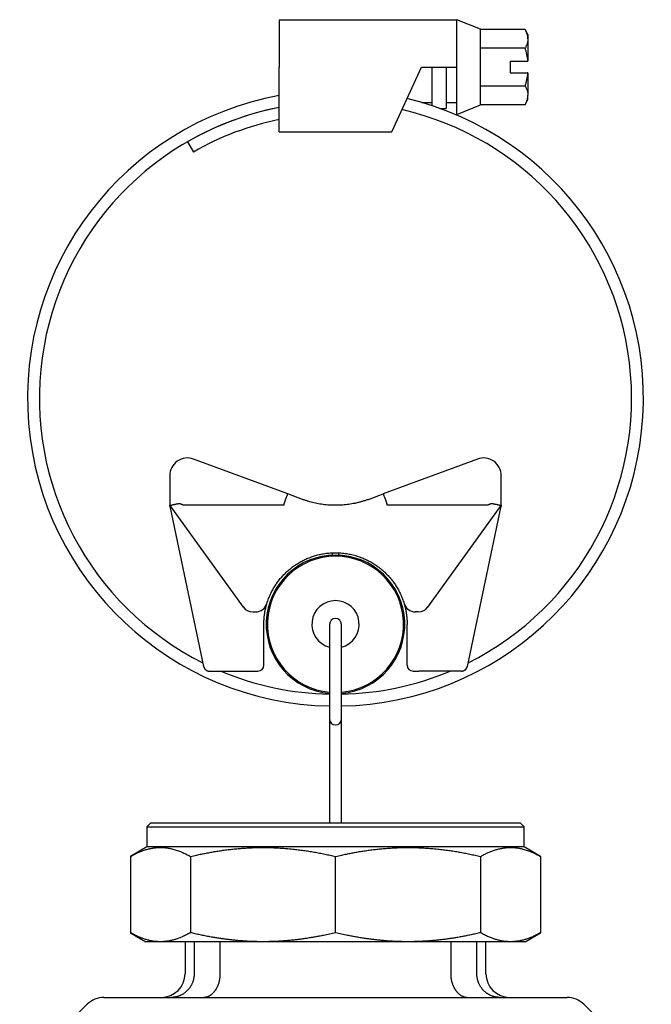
# Model space of a CAD drawing. Header units: millimetres. Extents: x 8 to 564, y 12 to 489.
# Tile 28 of 79: x 271 to 324, y 167 to 250. Entities that reach past the tile are written whole.
import ezdxf

# ---------------------------------------------------------------- set-up
doc = ezdxf.new("R2010")
doc.units = ezdxf.units.MM

msp = doc.modelspace()

# ---------------------------------------------------------------- linework, layer by layer
at = {"color": 7, "linetype": 'Continuous', "lineweight": 30}
for p, q in [((307.75, 249.779), (292.75, 249.779)), ((292.75, 249.779), (292.75, 245.82)), ((309.75, 249.02), (307.75, 249.82)), ((307.75, 241.82), (307.75, 249.82)), ((309.75, 242.62), (309.75, 249.02)), ((313.504, 248.995), (309.75, 248.995)), ((313.75, 248.57), (313.504, 248.995)), ((313.75, 248.57), (313.75, 248.201)), ((313.75, 248.201), (313.75, 246.32)), ((313.504, 247.408), (309.75, 247.408)), ((312.25, 246.32), (313.724, 246.32)), ((312.25, 246.32), (312.25, 245.32)), ((313.724, 246.32), (313.75, 246.32)), ((292.75, 240.361), (292.75, 245.82)), ((302.25, 240.361), (304.75, 245.82)), ((304.75, 245.82), (307.75, 245.82)), ((305.65, 242.551), (305.65, 245.82)), ((306.85, 245.82), (306.85, 242.32)), ((312.25, 245.32), (313.724, 245.32)), ((313.75, 245.32), (313.724, 245.32)), ((313.75, 245.32), (313.75, 243.438)), ((309.75, 244.232), (313.504, 244.232)), ((304.783, 242.82), (305.65, 242.82)), ((306.85, 242.82), (307.75, 242.82)), ((313.504, 242.644), (313.75, 243.07)), ((313.75, 243.07), (313.75, 243.438)), ((306.318, 242.32), (306.85, 242.32)), ((307.75, 241.82), (309.75, 242.62)), ((313.504, 242.644), (309.75, 242.644)), ((292.75, 240.361), (302.25, 240.361)), ((285, 239.511), (285.5, 238.645)), ((293.464, 209.775), (285.521, 212.717)), ((309.479, 212.717), (301.536, 209.775)), ((283.5, 211.311), (283.5, 208.811)), ((311.5, 208.811), (311.5, 211.311)), ((294.721, 209.309), (293.464, 209.775)), ((300.279, 209.309), (301.536, 209.775)), ((283.5, 208.811), (283.5, 208.81)), ((283.5, 208.81), (289.701, 200.225)), ((293.046, 208.811), (284.696, 208.811)), ((310.304, 208.811), (301.954, 208.811)), ((305.299, 200.225), (311.5, 208.81)), ((311.5, 208.811), (311.5, 208.81)), ((283.544, 208.604), (283.544, 208.601)), ((283.544, 208.603), (286.366, 195.208)), ((308.634, 195.208), (311.456, 208.603)), ((311.456, 208.601), (311.456, 208.604)), ((297.25, 204.606), (297.25, 204.806)), ((297.75, 204.806), (297.75, 204.606)), ((290.511, 199.811), (290.755, 199.811)), ((304.489, 199.811), (304.245, 199.811)), ((291.45, 195.311), (291.45, 198.761)), ((297, 198.761), (297, 190.761)), ((298, 190.761), (298, 198.761)), ((303.55, 195.311), (303.55, 198.761)), ((286.366, 195.208), (286.369, 195.206)), ((287.357, 194.811), (290.45, 194.811)), ((307.643, 194.811), (304.55, 194.811)), ((297, 190.761), (297, 185.761)), ((298, 185.761), (298, 190.761)), ((297, 185.761), (297, 181.961)), ((298, 181.961), (298, 185.761)), ((281.875, 181.961), (281.575, 181.661)), ((281.575, 181.661), (281.575, 179.961)), ((281.575, 181.661), (313.425, 181.661)), ((313.125, 181.961), (281.875, 181.961)), ((313.425, 181.661), (313.125, 181.961)), ((313.425, 179.961), (313.425, 181.661)), ((281.575, 179.961), (280.182, 179.156)), ((313.425, 179.961), (281.575, 179.961)), ((314.818, 179.156), (313.425, 179.961)), ((280.182, 179.156), (280.182, 172.722)), ((285.254, 179.156), (285.254, 172.722)), ((297.5, 172.722), (297.5, 179.156)), ((309.746, 179.156), (309.746, 172.722)), ((314.818, 179.156), (314.818, 172.722)), ((280.182, 172.722), (281.5, 171.961)), ((313.5, 171.961), (314.818, 172.722)), ((282.718, 171.961), (281.5, 171.961)), ((291.377, 171.961), (282.718, 171.961)), ((284.8, 171.961), (284.8, 169.261)), ((285.564, 171.961), (285.564, 169.261)), ((287.774, 169.261), (287.774, 171.961)), ((303.623, 171.961), (291.377, 171.961)), ((312.282, 171.961), (303.623, 171.961)), ((307.226, 171.961), (307.226, 169.261)), ((309.436, 169.261), (309.436, 171.961)), ((310.2, 169.261), (310.2, 171.961)), ((313.5, 171.961), (312.282, 171.961)), ((276.539, 166.675), (270.836, 160.972)), ((324.164, 160.972), (318.461, 166.675))]:
    msp.add_line(p, q, dxfattribs=at)
at = {"color": 7, "linetype": 'Continuous', "lineweight": 30, "flags": 128}
for points in [[(286.796, 194.815), (286.82, 194.812), (286.856, 194.811)], [(308.144, 194.811), (308.18, 194.812), (308.208, 194.815)]]:
    msp.add_lwpolyline(points, dxfattribs=at)
at = {"color": 7, "linetype": 'Continuous', "lineweight": 30}
for centre, radius, start, end in [((297.5, 217.861), 26, 100.52662, 268.89809), ((297.5, 217.861), 26, 271.10191, 76.59335), ((297.5, 217.861), 25, 100.95278, 243.39223), ((297.5, 217.861), 24.999, 100.95323, 120), ((297.5, 217.861), 25, 296.60777, 77.04747), ((297.5, 217.861), 23.999, 101.41564, 120), ((285, 211.311), 1.5, 69.6713, 180), ((310, 211.311), 1.5, 0, 110.3287), ((297.5, 198.761), 5.85, 90, 265.09694), ((297.5, 198.761), 5.85, 274.90306, 90), ((297.5, 198.761), 5.75, 90, 265.01146), ((297.5, 198.761), 5.75, 274.98854, 90), ((290.755, 200.811), 1, 270, 343.09533), ((297.5, 198.761), 2, 90, 255.52249), ((297.5, 198.761), 2, 284.47751, 90), ((304.245, 200.811), 1, 196.90467, 270), ((290.511, 200.811), 1, 215.83765, 270), ((304.489, 200.811), 1, 270, 324.16235), ((297.5, 198.761), 0.5, 0, 180), ((286.856, 195.311), 0.5, 191.89897, 204.07089), ((297.5, 217.861), 25, 247.22024, 268.85401), ((290.95, 195.311), 0.5, 270, 0), ((297.5, 217.861), 25, 271.14599, 292.77976), ((304.05, 195.311), 0.5, 180, 270), ((308.144, 195.311), 0.5, 283.83794, 348.10103), ((297.5, 190.761), 0.5, 180, 270), ((297.5, 190.761), 0.5, 270, 0), ((282.8, 169.261), 2, 270, 0), ((312.2, 169.261), 2, 180, 270), ((277.953, 165.261), 2, 90, 135), ((317.047, 165.261), 2, 45, 90)]:
    msp.add_arc(centre, radius, start, end, dxfattribs=at)
for centre, major_axis, start_param, end_param in [((293.117, 208.837), (0.347, 0.938), 4.712389, 6.283185), ((301.883, 208.837), (-0.347, 0.938), 0, 1.570796)]:
    msp.add_ellipse(centre, major_axis=major_axis, ratio=0.009103, start_param=start_param, end_param=end_param, dxfattribs=at)
for points, knots in [([(313.75, 248.201), (313.749, 248.235), (313.748, 248.301), (313.735, 248.4), (313.714, 248.499), (313.686, 248.599), (313.651, 248.699), (313.608, 248.798), (313.56, 248.897), (313.523, 248.963), (313.504, 248.995)], [0, 0, 0, 0, 0.123252, 0.246505, 0.370557, 0.494613, 0.620709, 0.746809, 0.873403, 1, 1, 1, 1]), ([(313.75, 248.201), (313.749, 248.168), (313.748, 248.102), (313.735, 248.003), (313.714, 247.903), (313.686, 247.804), (313.651, 247.704), (313.608, 247.605), (313.56, 247.506), (313.523, 247.44), (313.504, 247.408)], [0, 0, 0, 0, 0.123252, 0.246505, 0.370557, 0.494613, 0.620709, 0.746809, 0.873403, 1, 1, 1, 1]), ([(313.504, 247.408), (313.517, 247.363), (313.542, 247.275), (313.577, 247.141), (313.609, 247.006), (313.639, 246.87), (313.665, 246.734), (313.688, 246.597), (313.709, 246.459), (313.719, 246.366), (313.724, 246.32)], [0, 0, 0, 0, 0.124443, 0.248886, 0.37351, 0.498134, 0.623447, 0.748759, 0.87438, 1, 1, 1, 1]), ([(313.724, 245.32), (313.719, 245.274), (313.709, 245.183), (313.689, 245.046), (313.666, 244.909), (313.639, 244.773), (313.61, 244.637), (313.577, 244.502), (313.542, 244.366), (313.517, 244.277), (313.504, 244.232)], [0, 0, 0, 0, 0.124312, 0.248624, 0.373254, 0.497884, 0.623312, 0.748741, 0.87437, 1, 1, 1, 1]), ([(313.504, 244.232), (313.522, 244.2), (313.558, 244.136), (313.606, 244.039), (313.648, 243.942), (313.684, 243.843), (313.713, 243.743), (313.734, 243.642), (313.747, 243.54), (313.749, 243.472), (313.75, 243.438)], [0, 0, 0, 0, 0.123627, 0.247252, 0.371298, 0.49534, 0.621101, 0.746858, 0.87343, 1, 1, 1, 1]), ([(313.504, 242.644), (313.522, 242.676), (313.558, 242.74), (313.606, 242.837), (313.648, 242.935), (313.684, 243.034), (313.713, 243.134), (313.734, 243.235), (313.747, 243.336), (313.749, 243.404), (313.75, 243.438)], [0, 0, 0, 0, 0.123627, 0.247252, 0.371298, 0.49534, 0.621101, 0.746858, 0.87343, 1, 1, 1, 1]), ([(283.5, 208.81), (283.502, 208.809), (283.505, 208.808), (283.517, 208.808), (283.535, 208.81), (283.56, 208.814), (283.591, 208.819), (283.628, 208.827), (283.67, 208.837), (283.719, 208.848), (283.772, 208.86), (283.829, 208.874), (283.892, 208.889), (283.96, 208.904), (284.031, 208.92), (284.107, 208.935), (284.174, 208.947), (284.229, 208.954), (284.275, 208.959), (284.326, 208.961), (284.376, 208.958), (284.423, 208.948), (284.464, 208.933), (284.488, 208.917), (284.5, 208.909)], [0, 0, 0, 0, 0.050937, 0.102235, 0.154667, 0.207488, 0.258424, 0.309708, 0.362072, 0.414801, 0.46668, 0.518898, 0.572163, 0.625782, 0.67983, 0.734245, 0.789875, 0.817961, 0.846042, 0.881294, 0.916971, 0.944196, 0.972119, 1, 1, 1, 1]), ([(283.5, 208.752), (283.5, 208.753), (283.5, 208.754), (283.5, 208.761), (283.5, 208.771), (283.5, 208.783), (283.5, 208.797), (283.5, 208.808), (283.5, 208.81), (283.5, 208.811)], [0, 0, 0, 0, 0.105151, 0.212756, 0.320562, 0.428272, 0.618898, 0.809574, 1, 1, 1, 1]), ([(283.5, 208.752), (283.504, 208.74), (283.515, 208.711), (283.53, 208.661), (283.539, 208.623), (283.544, 208.604)], [0, 0, 0, 0, 0.24876, 0.612686, 1, 1, 1, 1]), ([(284.696, 208.811), (284.69, 208.811), (284.678, 208.812), (284.659, 208.817), (284.638, 208.825), (284.611, 208.837), (284.579, 208.855), (284.54, 208.88), (284.514, 208.899), (284.5, 208.909)], [0, 0, 0, 0, 0.075758, 0.163675, 0.265171, 0.381169, 0.55941, 0.765481, 1, 1, 1, 1]), ([(293.125, 208.834), (293.124, 208.832), (293.122, 208.828), (293.114, 208.821), (293.099, 208.815), (293.075, 208.811), (293.056, 208.811), (293.046, 208.811)], [0, 0, 0, 0, 0.072311, 0.152215, 0.35504, 0.634526, 1, 1, 1, 1]), ([(297.5, 208.811), (297.413, 208.812), (297.237, 208.813), (296.975, 208.827), (296.712, 208.848), (296.45, 208.879), (296.188, 208.918), (295.933, 208.965), (295.683, 209.019), (295.44, 209.079), (295.198, 209.148), (294.958, 209.224), (294.8, 209.281), (294.721, 209.309)], [0, 0, 0, 0, 0.092428, 0.185041, 0.27784, 0.370825, 0.463996, 0.557354, 0.645549, 0.733911, 0.82244, 0.911136, 1, 1, 1, 1]), ([(300.279, 209.309), (300.195, 209.279), (300.028, 209.219), (299.773, 209.139), (299.516, 209.068), (299.258, 209.005), (298.998, 208.951), (298.742, 208.906), (298.49, 208.871), (298.243, 208.844), (297.995, 208.825), (297.748, 208.813), (297.582, 208.812), (297.5, 208.811)], [0, 0, 0, 0, 0.0942434, 0.1882984, 0.2821654, 0.3758446, 0.4693365, 0.5626413, 0.6504438, 0.7380807, 0.8255521, 0.9128585, 1, 1, 1, 1]), ([(301.954, 208.811), (301.944, 208.811), (301.925, 208.811), (301.901, 208.815), (301.886, 208.821), (301.878, 208.828), (301.876, 208.832), (301.875, 208.834)], [0, 0, 0, 0, 0.365474, 0.64496, 0.847785, 0.927689, 1, 1, 1, 1]), ([(310.5, 208.909), (310.486, 208.899), (310.46, 208.88), (310.421, 208.855), (310.389, 208.837), (310.362, 208.825), (310.341, 208.817), (310.322, 208.812), (310.31, 208.811), (310.304, 208.811)], [0, 0, 0, 0, 0.234519, 0.44059, 0.618831, 0.734829, 0.836325, 0.924242, 1, 1, 1, 1]), ([(310.5, 208.909), (310.511, 208.917), (310.534, 208.932), (310.568, 208.945), (310.598, 208.953), (310.633, 208.958), (310.677, 208.961), (310.731, 208.958), (310.784, 208.953), (310.837, 208.945), (310.898, 208.934), (310.966, 208.92), (311.039, 208.904), (311.11, 208.888), (311.175, 208.873), (311.236, 208.858), (311.291, 208.845), (311.342, 208.834), (311.385, 208.824), (311.421, 208.817), (311.451, 208.812), (311.474, 208.808), (311.488, 208.808), (311.497, 208.808), (311.499, 208.81), (311.5, 208.81)], [0, 0, 0, 0, 0.025698, 0.052184, 0.068945, 0.085851, 0.12041, 0.155588, 0.191031, 0.227032, 0.263168, 0.317799, 0.372814, 0.429016, 0.485631, 0.54025, 0.595264, 0.651552, 0.708293, 0.761121, 0.814337, 0.868799, 0.923698, 0.961774, 1, 1, 1, 1]), ([(311.456, 208.604), (311.461, 208.625), (311.471, 208.666), (311.486, 208.716), (311.497, 208.744), (311.501, 208.753)], [0, 0, 0, 0, 0.421889, 0.810258, 1, 1, 1, 1]), ([(311.5, 208.811), (311.5, 208.81), (311.5, 208.81), (311.5, 208.803), (311.5, 208.793), (311.5, 208.781), (311.5, 208.767), (311.5, 208.757), (311.5, 208.753), (311.5, 208.754), (311.5, 208.754)], [0, 0, 0, 0, 0.142583, 0.285267, 0.427898, 0.57008, 0.712276, 0.854385, 0.975134, 1, 1, 1, 1]), ([(291.711, 200.52), (291.733, 200.589), (291.777, 200.727), (291.851, 200.929), (291.93, 201.125), (292.015, 201.316), (292.104, 201.5), (292.198, 201.677), (292.295, 201.847), (292.396, 202.011), (292.501, 202.17), (292.61, 202.325), (292.723, 202.474), (292.838, 202.618), (292.955, 202.755), (293.078, 202.891), (293.207, 203.025), (293.336, 203.152), (293.44, 203.247), (293.5, 203.3), (293.522, 203.32), (293.529, 203.326), (293.536, 203.332), (293.543, 203.338), (293.55, 203.344), (293.608, 203.393), (293.717, 203.484), (293.881, 203.611), (294.05, 203.732), (294.221, 203.847), (294.396, 203.955), (294.57, 204.055), (294.743, 204.147), (294.915, 204.232), (295.089, 204.311), (295.264, 204.384), (295.445, 204.452), (295.631, 204.516), (295.821, 204.574), (296.013, 204.626), (296.205, 204.672), (296.398, 204.711), (296.602, 204.745), (296.818, 204.774), (297.046, 204.795), (297.273, 204.808), (297.501, 204.812), (297.731, 204.808), (297.962, 204.795), (298.194, 204.772), (298.426, 204.741), (298.656, 204.701), (298.885, 204.652), (299.111, 204.594), (299.336, 204.527), (299.547, 204.455), (299.746, 204.38), (299.932, 204.302), (300.116, 204.217), (300.298, 204.126), (300.478, 204.029), (300.647, 203.929), (300.807, 203.828), (300.958, 203.726), (301.089, 203.632), (301.202, 203.547), (301.293, 203.475), (301.355, 203.424), (301.39, 203.395), (301.4, 203.386), (301.411, 203.377), (301.422, 203.368), (301.432, 203.359), (301.481, 203.317), (301.568, 203.24), (301.691, 203.125), (301.814, 203.004), (301.934, 202.878), (302.053, 202.747), (302.169, 202.61), (302.281, 202.469), (302.392, 202.322), (302.5, 202.169), (302.606, 202.008), (302.709, 201.841), (302.807, 201.667), (302.902, 201.488), (302.991, 201.304), (303.075, 201.115), (303.152, 200.922), (303.225, 200.723), (303.267, 200.588), (303.289, 200.52)], [0, 0, 0, 0, 0.014138, 0.028073, 0.041804, 0.055333, 0.068659, 0.081549, 0.094244, 0.106742, 0.119045, 0.131371, 0.143493, 0.155413, 0.16713, 0.178644, 0.191075, 0.20326, 0.213781, 0.218349, 0.218945, 0.21954, 0.220134, 0.220728, 0.221321, 0.221914, 0.235444, 0.24892, 0.262342, 0.27571, 0.289023, 0.302282, 0.314733, 0.327137, 0.339492, 0.351799, 0.364059, 0.377008, 0.389904, 0.402745, 0.415533, 0.428267, 0.440947, 0.455822, 0.470623, 0.485349, 0.5, 0.514918, 0.529914, 0.544986, 0.560136, 0.575364, 0.590395, 0.605501, 0.620682, 0.635938, 0.648942, 0.661999, 0.675111, 0.688277, 0.701498, 0.714772, 0.726499, 0.738268, 0.750079, 0.757897, 0.765734, 0.772646, 0.773552, 0.774458, 0.775365, 0.776272, 0.777179, 0.778086, 0.788803, 0.799723, 0.810845, 0.822171, 0.833699, 0.845219, 0.856935, 0.868846, 0.880953, 0.893482, 0.906213, 0.919148, 0.932285, 0.945625, 0.958925, 0.972421, 0.986113, 1, 1, 1, 1]), ([(291.45, 198.761), (291.45, 198.815), (291.451, 198.922), (291.458, 199.08), (291.468, 199.232), (291.481, 199.377), (291.497, 199.516), (291.515, 199.65), (291.535, 199.777), (291.558, 199.899), (291.582, 200.018), (291.607, 200.131), (291.633, 200.238), (291.659, 200.338), (291.685, 200.431), (291.703, 200.491), (291.711, 200.52)], [0, 0, 0, 0, 0.091585, 0.179922, 0.265008, 0.346846, 0.425434, 0.500772, 0.572861, 0.641701, 0.710333, 0.775399, 0.836899, 0.894832, 0.949199, 1, 1, 1, 1]), ([(303.289, 200.52), (303.298, 200.488), (303.318, 200.423), (303.346, 200.32), (303.375, 200.209), (303.403, 200.09), (303.43, 199.963), (303.456, 199.829), (303.479, 199.69), (303.499, 199.548), (303.516, 199.404), (303.531, 199.252), (303.541, 199.094), (303.549, 198.93), (303.55, 198.818), (303.55, 198.761)], [0, 0, 0, 0, 0.0555959, 0.115436, 0.1795204, 0.2478489, 0.3204215, 0.3972384, 0.4782993, 0.5563339, 0.6379347, 0.7231017, 0.8118349, 0.9041344, 1, 1, 1, 1]), ([(286.368, 195.206), (286.372, 195.19), (286.38, 195.155), (286.401, 195.104), (286.428, 195.052), (286.461, 195.003), (286.501, 194.958), (286.546, 194.918), (286.594, 194.884), (286.644, 194.857), (286.687, 194.84), (286.722, 194.829), (286.747, 194.823), (286.775, 194.817), (286.806, 194.813), (286.826, 194.812), (286.836, 194.811)], [0, 0, 0, 0, 0.076219, 0.159393, 0.248578, 0.339016, 0.429486, 0.519314, 0.607771, 0.693944, 0.777305, 0.817818, 0.857464, 0.895233, 0.948585, 1, 1, 1, 1]), ([(286.856, 194.811), (286.856, 194.811), (286.858, 194.811), (286.871, 194.811), (286.885, 194.811), (286.893, 194.811)], [0, 0, 0, 0, 0.33472, 0.666111, 1, 1, 1, 1]), ([(286.893, 194.811), (286.9, 194.811), (286.913, 194.811), (286.938, 194.811), (286.967, 194.811), (287, 194.811), (287.037, 194.811), (287.077, 194.811), (287.119, 194.811), (287.164, 194.811), (287.21, 194.811), (287.258, 194.811), (287.307, 194.811), (287.34, 194.811), (287.357, 194.811)], [0, 0, 0, 0, 0.083497, 0.16561, 0.247166, 0.329008, 0.411969, 0.496852, 0.581158, 0.664188, 0.746763, 0.829714, 0.913864, 1, 1, 1, 1]), ([(290.45, 194.811), (290.466, 194.811), (290.497, 194.811), (290.543, 194.811), (290.589, 194.811), (290.635, 194.811), (290.68, 194.811), (290.719, 194.811), (290.752, 194.811), (290.778, 194.811), (290.808, 194.811), (290.838, 194.811), (290.863, 194.811), (290.881, 194.811), (290.893, 194.811), (290.905, 194.811), (290.92, 194.811), (290.936, 194.811), (290.948, 194.811), (290.949, 194.811), (290.95, 194.811)], [0, 0, 0, 0, 0.059587, 0.119017, 0.178825, 0.239535, 0.303686, 0.367911, 0.411125, 0.454886, 0.499388, 0.563633, 0.627955, 0.660374, 0.693073, 0.726134, 0.759638, 0.839321, 0.919006, 1, 1, 1, 1]), ([(291.45, 195.3), (291.45, 195.301), (291.449, 195.303), (291.446, 195.305), (291.445, 195.307)], [0, 0, 0, 0, 0.50026, 1, 1, 1, 1]), ([(303.55, 195.311), (303.55, 195.31), (303.55, 195.308), (303.555, 195.307), (303.555, 195.307)], [0, 0, 0, 0, 0.870672, 1, 1, 1, 1]), ([(303.555, 195.307), (303.554, 195.305), (303.551, 195.303), (303.55, 195.301), (303.55, 195.3)], [0, 0, 0, 0, 0.49974, 1, 1, 1, 1]), ([(304.05, 194.811), (304.051, 194.811), (304.052, 194.811), (304.064, 194.811), (304.081, 194.811), (304.099, 194.811), (304.115, 194.811), (304.135, 194.811), (304.162, 194.811), (304.196, 194.811), (304.234, 194.811), (304.276, 194.811), (304.32, 194.811), (304.365, 194.811), (304.411, 194.811), (304.457, 194.811), (304.503, 194.811), (304.534, 194.811), (304.55, 194.811)], [0, 0, 0, 0, 0.080997, 0.160686, 0.240372, 0.28494, 0.328768, 0.37205, 0.436374, 0.500622, 0.567073, 0.632074, 0.696301, 0.760455, 0.821168, 0.880978, 0.940411, 1, 1, 1, 1]), ([(308.144, 194.811), (308.144, 194.811), (308.143, 194.811), (308.136, 194.811), (308.125, 194.811), (308.11, 194.811), (308.089, 194.811), (308.067, 194.811), (308.044, 194.811), (308.022, 194.811), (307.995, 194.811), (307.961, 194.811), (307.927, 194.811), (307.898, 194.811), (307.876, 194.811), (307.852, 194.811), (307.817, 194.811), (307.769, 194.811), (307.706, 194.811), (307.664, 194.811), (307.643, 194.811)], [0, 0, 0, 0, 0.059508, 0.118787, 0.178378, 0.238815, 0.302535, 0.366354, 0.409316, 0.452843, 0.497131, 0.561149, 0.625376, 0.657798, 0.690532, 0.723661, 0.757263, 0.837505, 0.917992, 1, 1, 1, 1]), ([(308.164, 194.811), (308.172, 194.812), (308.185, 194.812), (308.205, 194.815), (308.222, 194.817), (308.244, 194.821), (308.269, 194.827), (308.304, 194.837), (308.347, 194.854), (308.398, 194.881), (308.446, 194.914), (308.49, 194.952), (308.529, 194.995), (308.557, 195.034), (308.575, 195.065), (308.587, 195.088), (308.598, 195.111), (308.608, 195.136), (308.619, 195.167), (308.625, 195.191), (308.628, 195.204)], [0, 0, 0, 0, 0.056617, 0.083804, 0.110846, 0.147624, 0.186593, 0.227172, 0.310061, 0.394928, 0.481181, 0.567895, 0.654432, 0.739324, 0.779352, 0.817506, 0.853786, 0.891446, 0.94021, 1, 1, 1, 1]), ([(280.182, 179.156), (280.23, 179.184), (280.326, 179.239), (280.471, 179.316), (280.617, 179.39), (280.762, 179.459), (280.909, 179.523), (281.055, 179.584), (281.201, 179.639), (281.348, 179.69), (281.495, 179.736), (281.643, 179.777), (281.79, 179.813), (281.89, 179.834), (281.99, 179.853), (282.089, 179.87), (282.236, 179.89), (282.384, 179.905), (282.531, 179.914), (282.679, 179.918), (282.829, 179.917), (282.983, 179.91), (283.14, 179.897), (283.296, 179.877), (283.453, 179.852), (283.61, 179.821), (283.776, 179.782), (283.953, 179.733), (284.14, 179.673), (284.326, 179.605), (284.513, 179.53), (284.698, 179.448), (284.884, 179.358), (285.069, 179.261), (285.193, 179.191), (285.254, 179.156)], [0, 0, 0, 0, 0.0289306, 0.0578619, 0.0867924, 0.115755, 0.1447185, 0.1736809, 0.2026132, 0.2315465, 0.2604786, 0.2894536, 0.3184298, 0.3474047, 0.3482492, 0.3770424, 0.4058368, 0.4346298, 0.463472, 0.4923156, 0.5211577, 0.5518002, 0.5824444, 0.6130869, 0.6437879, 0.6744904, 0.7051915, 0.7419544, 0.7787174, 0.8155184, 0.8523195, 0.8892245, 0.9261297, 0.9630648, 1, 1, 1, 1]), ([(285.254, 179.156), (285.429, 179.197), (285.734, 179.269), (286.172, 179.363), (286.568, 179.442), (286.964, 179.516), (287.37, 179.585), (287.786, 179.65), (288.212, 179.709), (288.639, 179.762), (289.067, 179.807), (289.497, 179.844), (289.929, 179.875), (290.364, 179.897), (290.8, 179.912), (291.235, 179.918), (291.665, 179.917), (292.089, 179.908), (292.506, 179.892), (292.924, 179.868), (293.296, 179.841), (293.624, 179.812), (293.964, 179.778), (294.359, 179.733), (294.811, 179.673), (295.261, 179.605), (295.71, 179.53), (296.159, 179.447), (296.608, 179.357), (297.055, 179.261), (297.352, 179.191), (297.5, 179.156)], [0, 0, 0, 0, 0.04339, 0.075937, 0.108485, 0.141034, 0.173579, 0.208356, 0.243139, 0.277924, 0.312707, 0.347483, 0.382736, 0.417998, 0.453261, 0.488522, 0.523775, 0.557611, 0.591451, 0.625292, 0.659128, 0.682159, 0.705191, 0.741988, 0.778789, 0.815592, 0.852389, 0.88929, 0.926194, 0.963099, 1, 1, 1, 1]), ([(297.5, 179.156), (297.675, 179.197), (297.98, 179.269), (298.418, 179.363), (298.814, 179.442), (299.21, 179.516), (299.616, 179.585), (300.032, 179.65), (300.458, 179.709), (300.885, 179.762), (301.313, 179.807), (301.743, 179.844), (302.175, 179.875), (302.61, 179.897), (303.046, 179.912), (303.481, 179.918), (303.911, 179.917), (304.334, 179.908), (304.752, 179.892), (305.17, 179.868), (305.542, 179.841), (305.87, 179.812), (306.21, 179.778), (306.605, 179.733), (307.057, 179.673), (307.507, 179.605), (307.956, 179.53), (308.405, 179.447), (308.853, 179.357), (309.3, 179.261), (309.597, 179.191), (309.746, 179.156)], [0, 0, 0, 0, 0.04339, 0.075937, 0.108485, 0.141034, 0.173579, 0.208356, 0.243139, 0.277924, 0.312707, 0.347483, 0.382736, 0.417998, 0.453261, 0.488522, 0.523775, 0.557611, 0.591451, 0.625292, 0.659128, 0.682159, 0.705191, 0.741988, 0.778789, 0.815592, 0.852389, 0.88929, 0.926194, 0.963099, 1, 1, 1, 1]), ([(309.746, 179.156), (309.794, 179.184), (309.89, 179.239), (310.036, 179.316), (310.181, 179.39), (310.327, 179.459), (310.473, 179.523), (310.619, 179.584), (310.766, 179.639), (310.912, 179.69), (311.059, 179.736), (311.207, 179.777), (311.354, 179.813), (311.454, 179.834), (311.554, 179.853), (311.653, 179.87), (311.8, 179.89), (311.948, 179.905), (312.095, 179.914), (312.243, 179.918), (312.393, 179.917), (312.547, 179.91), (312.704, 179.897), (312.86, 179.877), (313.017, 179.852), (313.174, 179.821), (313.34, 179.782), (313.517, 179.733), (313.704, 179.673), (313.89, 179.605), (314.077, 179.53), (314.263, 179.448), (314.448, 179.358), (314.634, 179.261), (314.757, 179.191), (314.818, 179.156)], [0, 0, 0, 0, 0.028931, 0.057862, 0.086792, 0.115755, 0.144718, 0.173681, 0.202613, 0.231547, 0.260479, 0.289454, 0.31843, 0.347405, 0.348249, 0.377042, 0.405837, 0.43463, 0.463472, 0.492316, 0.521158, 0.5518, 0.582444, 0.613087, 0.643788, 0.67449, 0.705191, 0.741954, 0.778717, 0.815518, 0.852319, 0.889225, 0.92613, 0.963065, 1, 1, 1, 1]), ([(282.718, 171.961), (282.662, 171.962), (282.549, 171.963), (282.379, 171.974), (282.21, 171.991), (282.041, 172.016), (281.882, 172.046), (281.731, 172.079), (281.591, 172.115), (281.45, 172.156), (281.31, 172.201), (281.171, 172.25), (281.021, 172.308), (280.861, 172.375), (280.691, 172.453), (280.521, 172.537), (280.351, 172.626), (280.238, 172.69), (280.182, 172.722)], [0, 0, 0, 0, 0.066159, 0.132331, 0.198506, 0.264679, 0.330838, 0.386188, 0.441539, 0.496889, 0.551804, 0.606721, 0.661636, 0.729302, 0.796977, 0.864656, 0.932332, 1, 1, 1, 1]), ([(285.254, 172.722), (285.199, 172.691), (285.089, 172.628), (284.923, 172.541), (284.756, 172.458), (284.589, 172.382), (284.431, 172.315), (284.282, 172.257), (284.142, 172.207), (284.002, 172.161), (283.861, 172.12), (283.721, 172.083), (283.57, 172.049), (283.409, 172.018), (283.236, 171.993), (283.063, 171.974), (282.891, 171.963), (282.776, 171.962), (282.718, 171.961)], [0, 0, 0, 0, 0.0662185, 0.1324452, 0.1986737, 0.2648986, 0.3311156, 0.3864518, 0.4417898, 0.4971258, 0.5521842, 0.6072447, 0.662303, 0.729834, 0.7973781, 0.8649262, 0.9324696, 1, 1, 1, 1]), ([(291.377, 171.961), (291.241, 171.962), (290.968, 171.963), (290.56, 171.974), (290.152, 171.991), (289.744, 172.016), (289.358, 172.046), (288.995, 172.079), (288.655, 172.115), (288.316, 172.156), (287.979, 172.201), (287.643, 172.25), (287.281, 172.308), (286.895, 172.375), (286.483, 172.453), (286.072, 172.537), (285.663, 172.626), (285.39, 172.69), (285.254, 172.722)], [0, 0, 0, 0, 0.066159, 0.132331, 0.198506, 0.264679, 0.330838, 0.386188, 0.441539, 0.496889, 0.551804, 0.606721, 0.661636, 0.729302, 0.796977, 0.864656, 0.932332, 1, 1, 1, 1]), ([(297.5, 172.722), (297.334, 172.683), (297.001, 172.605), (296.541, 172.507), (296.122, 172.424), (295.743, 172.355), (295.364, 172.29), (294.998, 172.233), (294.646, 172.183), (294.307, 172.14), (293.953, 172.099), (293.582, 172.062), (293.195, 172.029), (292.808, 172.003), (292.434, 171.983), (292.073, 171.97), (291.725, 171.962), (291.493, 171.961), (291.377, 171.961)], [0, 0, 0, 0, 0.082737, 0.165475, 0.22763, 0.289791, 0.351952, 0.414107, 0.469304, 0.524503, 0.579699, 0.642525, 0.705357, 0.76819, 0.831015, 0.887342, 0.943673, 1, 1, 1, 1]), ([(303.623, 171.961), (303.51, 171.961), (303.283, 171.962), (302.942, 171.97), (302.588, 171.983), (302.219, 172.001), (301.836, 172.027), (301.453, 172.059), (301.086, 172.095), (300.733, 172.135), (300.394, 172.178), (300.041, 172.227), (299.672, 172.284), (299.289, 172.349), (298.906, 172.419), (298.48, 172.503), (298.011, 172.602), (297.67, 172.682), (297.5, 172.722)], [0, 0, 0, 0, 0.055096, 0.110194, 0.16529, 0.227427, 0.28957, 0.351713, 0.413849, 0.468982, 0.524117, 0.57925, 0.642116, 0.704988, 0.76786, 0.830726, 0.915363, 1, 1, 1, 1]), ([(309.746, 172.722), (309.613, 172.691), (309.346, 172.628), (308.945, 172.541), (308.543, 172.458), (308.141, 172.382), (307.759, 172.315), (307.399, 172.257), (307.06, 172.207), (306.722, 172.161), (306.383, 172.12), (306.045, 172.083), (305.681, 172.049), (305.29, 172.018), (304.874, 171.993), (304.457, 171.974), (304.04, 171.963), (303.762, 171.962), (303.623, 171.961)], [0, 0, 0, 0, 0.066218, 0.132445, 0.198674, 0.264899, 0.331116, 0.386452, 0.44179, 0.497126, 0.552184, 0.607245, 0.662303, 0.729834, 0.797378, 0.864926, 0.93247, 1, 1, 1, 1]), ([(312.282, 171.961), (312.226, 171.962), (312.113, 171.963), (311.944, 171.974), (311.774, 171.991), (311.605, 172.016), (311.446, 172.046), (311.296, 172.079), (311.155, 172.115), (311.014, 172.156), (310.875, 172.201), (310.735, 172.25), (310.586, 172.308), (310.425, 172.375), (310.255, 172.453), (310.085, 172.537), (309.915, 172.626), (309.802, 172.69), (309.746, 172.722)], [0, 0, 0, 0, 0.066159, 0.132331, 0.198506, 0.264679, 0.330838, 0.386188, 0.441539, 0.496889, 0.551804, 0.606721, 0.661636, 0.729302, 0.796977, 0.864656, 0.932332, 1, 1, 1, 1]), ([(314.818, 172.722), (314.763, 172.691), (314.653, 172.628), (314.487, 172.541), (314.32, 172.458), (314.153, 172.382), (313.995, 172.315), (313.846, 172.257), (313.706, 172.207), (313.566, 172.161), (313.425, 172.12), (313.285, 172.083), (313.134, 172.049), (312.973, 172.018), (312.8, 171.993), (312.628, 171.974), (312.455, 171.963), (312.34, 171.962), (312.282, 171.961)], [0, 0, 0, 0, 0.0662185, 0.1324452, 0.1986737, 0.2648986, 0.3311156, 0.3864518, 0.4417898, 0.4971258, 0.5521842, 0.6072447, 0.662303, 0.729834, 0.7973781, 0.8649262, 0.9324696, 1, 1, 1, 1]), ([(285.564, 169.261), (285.564, 169.233), (285.564, 169.178), (285.558, 169.095), (285.55, 169.013), (285.539, 168.93), (285.523, 168.847), (285.505, 168.763), (285.483, 168.681), (285.457, 168.601), (285.429, 168.522), (285.398, 168.445), (285.364, 168.37), (285.327, 168.295), (285.286, 168.222), (285.242, 168.151), (285.195, 168.081), (285.146, 168.014), (285.095, 167.949), (285.041, 167.887), (284.985, 167.828), (284.926, 167.77), (284.864, 167.716), (284.8, 167.663), (284.734, 167.613), (284.666, 167.567), (284.597, 167.523), (284.527, 167.484), (284.455, 167.447), (284.381, 167.413), (284.305, 167.382), (284.228, 167.355), (284.149, 167.33), (284.061, 167.308), (283.965, 167.288), (283.859, 167.272), (283.752, 167.263), (283.681, 167.261), (283.645, 167.261)], [0, 0, 0, 0, 0.026295, 0.052636, 0.079114, 0.105638, 0.132692, 0.159794, 0.187047, 0.214349, 0.240645, 0.266985, 0.293678, 0.320372, 0.347255, 0.374139, 0.401389, 0.428689, 0.455008, 0.481372, 0.508088, 0.534804, 0.561711, 0.588617, 0.61589, 0.643213, 0.669574, 0.69598, 0.722523, 0.749112, 0.776231, 0.803398, 0.830715, 0.858082, 0.893288, 0.928711, 0.964244, 1, 1, 1, 1]), ([(286.319, 167.261), (286.339, 167.261), (286.379, 167.262), (286.44, 167.267), (286.5, 167.276), (286.561, 167.288), (286.621, 167.304), (286.682, 167.323), (286.742, 167.347), (286.801, 167.373), (286.858, 167.402), (286.913, 167.435), (286.968, 167.47), (287.022, 167.51), (287.076, 167.552), (287.128, 167.598), (287.179, 167.647), (287.228, 167.699), (287.275, 167.753), (287.32, 167.809), (287.364, 167.868), (287.405, 167.93), (287.445, 167.994), (287.484, 168.061), (287.52, 168.131), (287.554, 168.202), (287.585, 168.274), (287.614, 168.347), (287.64, 168.423), (287.665, 168.5), (287.687, 168.579), (287.707, 168.659), (287.724, 168.741), (287.741, 168.832), (287.755, 168.932), (287.766, 169.041), (287.773, 169.15), (287.773, 169.224), (287.774, 169.261)], [0, 0, 0, 0, 0.026396, 0.052837, 0.079416, 0.106041, 0.133197, 0.160403, 0.187758, 0.215164, 0.24156, 0.268001, 0.29458, 0.321205, 0.348362, 0.375568, 0.402925, 0.430332, 0.456715, 0.483144, 0.509928, 0.536713, 0.563689, 0.590665, 0.61801, 0.645407, 0.671754, 0.698146, 0.724893, 0.75164, 0.778579, 0.805518, 0.832826, 0.860185, 0.894874, 0.929774, 0.96478, 1, 1, 1, 1]), ([(307.226, 169.261), (307.226, 169.233), (307.227, 169.178), (307.231, 169.095), (307.237, 169.013), (307.246, 168.93), (307.257, 168.847), (307.271, 168.763), (307.288, 168.681), (307.307, 168.601), (307.329, 168.522), (307.352, 168.445), (307.378, 168.37), (307.406, 168.295), (307.437, 168.222), (307.47, 168.151), (307.506, 168.081), (307.543, 168.014), (307.582, 167.949), (307.623, 167.887), (307.665, 167.828), (307.71, 167.77), (307.757, 167.716), (307.805, 167.663), (307.856, 167.613), (307.907, 167.567), (307.96, 167.523), (308.013, 167.484), (308.067, 167.447), (308.123, 167.413), (308.18, 167.382), (308.239, 167.355), (308.299, 167.33), (308.365, 167.308), (308.438, 167.288), (308.519, 167.272), (308.599, 167.263), (308.654, 167.261), (308.681, 167.261)], [0, 0, 0, 0, 0.026295, 0.052636, 0.079114, 0.105638, 0.132692, 0.159794, 0.187047, 0.214349, 0.240645, 0.266985, 0.293678, 0.320372, 0.347255, 0.374139, 0.401389, 0.428689, 0.455008, 0.481372, 0.508088, 0.534804, 0.561711, 0.588617, 0.61589, 0.643213, 0.669574, 0.69598, 0.722523, 0.749112, 0.776231, 0.803398, 0.830715, 0.858082, 0.893288, 0.928711, 0.964244, 1, 1, 1, 1]), ([(311.355, 167.261), (311.329, 167.261), (311.276, 167.262), (311.196, 167.267), (311.116, 167.276), (311.037, 167.288), (310.957, 167.304), (310.877, 167.323), (310.797, 167.347), (310.72, 167.373), (310.644, 167.402), (310.571, 167.435), (310.499, 167.47), (310.427, 167.51), (310.357, 167.552), (310.287, 167.598), (310.22, 167.647), (310.155, 167.699), (310.093, 167.753), (310.034, 167.809), (309.977, 167.868), (309.922, 167.93), (309.869, 167.994), (309.819, 168.061), (309.771, 168.131), (309.726, 168.202), (309.685, 168.274), (309.647, 168.347), (309.612, 168.423), (309.579, 168.5), (309.55, 168.579), (309.524, 168.659), (309.501, 168.741), (309.479, 168.832), (309.461, 168.932), (309.446, 169.041), (309.437, 169.15), (309.436, 169.224), (309.436, 169.261)], [0, 0, 0, 0, 0.0263959, 0.0528372, 0.0794161, 0.1060412, 0.1331972, 0.1604026, 0.187758, 0.2151638, 0.2415597, 0.268001, 0.29458, 0.3212053, 0.348362, 0.3755682, 0.4029246, 0.4303316, 0.4567152, 0.4831443, 0.5099285, 0.5367126, 0.5636888, 0.5906649, 0.6180105, 0.6454067, 0.6717537, 0.698146, 0.7248931, 0.7516402, 0.7785792, 0.8055181, 0.832826, 0.8601845, 0.894874, 0.929774, 0.9647798, 1, 1, 1, 1]), ([(277.953, 167.261), (277.954, 167.261), (277.955, 167.261), (277.967, 167.261), (277.984, 167.261), (278.009, 167.261), (278.041, 167.261), (278.076, 167.261), (278.112, 167.261), (278.145, 167.261), (278.182, 167.261), (278.222, 167.261), (278.266, 167.261), (278.315, 167.261), (278.374, 167.261), (278.447, 167.261), (278.534, 167.261), (278.627, 167.261), (278.728, 167.261), (278.839, 167.261), (278.962, 167.261), (279.063, 167.261), (279.134, 167.261), (279.171, 167.261), (279.209, 167.261), (279.247, 167.261), (279.286, 167.261), (279.358, 167.261), (279.464, 167.261), (279.609, 167.261), (279.761, 167.261), (279.919, 167.261), (280.083, 167.261), (280.234, 167.261), (280.372, 167.261), (280.493, 167.261), (280.616, 167.261), (280.743, 167.261), (280.872, 167.261), (281.004, 167.261), (281.162, 167.261), (281.348, 167.261), (281.563, 167.261), (281.784, 167.261), (282.011, 167.261), (282.243, 167.261), (282.476, 167.261), (282.71, 167.261), (282.944, 167.261), (283.184, 167.261), (283.428, 167.261), (283.683, 167.261), (283.947, 167.261), (284.221, 167.261), (284.5, 167.261), (284.783, 167.261), (285.071, 167.261), (285.331, 167.261), (285.563, 167.261), (285.765, 167.261), (285.968, 167.261), (286.174, 167.261), (286.382, 167.261), (286.592, 167.261), (286.836, 167.261), (287.114, 167.261), (287.429, 167.261), (287.746, 167.261), (288.067, 167.261), (288.391, 167.261), (288.705, 167.261), (289.009, 167.261), (289.302, 167.261), (289.538, 167.261), (289.715, 167.261), (289.832, 167.261), (289.95, 167.261), (290.068, 167.261), (290.186, 167.261), (290.388, 167.261), (290.675, 167.261), (291.048, 167.261), (291.423, 167.261), (291.801, 167.261), (292.181, 167.261), (292.521, 167.261), (292.821, 167.261), (293.081, 167.261), (293.341, 167.261), (293.603, 167.261), (293.862, 167.261), (294.117, 167.261), (294.413, 167.261), (294.756, 167.261), (295.145, 167.261), (295.536, 167.261), (295.927, 167.261), (296.32, 167.261), (296.712, 167.261), (297.106, 167.261), (297.369, 167.261), (297.5, 167.261)], [0, 0, 0, 0, 0.012198, 0.0243798, 0.0365499, 0.0487128, 0.060873, 0.0730349, 0.0812289, 0.089427, 0.0976307, 0.1058413, 0.1140601, 0.1226301, 0.1313365, 0.1435115, 0.1556745, 0.1678298, 0.1799819, 0.1921354, 0.205511, 0.2188996, 0.222409, 0.2259199, 0.2294322, 0.2329462, 0.2364619, 0.2399794, 0.2520132, 0.2640289, 0.2760308, 0.2880231, 0.3000103, 0.3119965, 0.3200706, 0.3281475, 0.3362285, 0.344315, 0.3524082, 0.3605095, 0.3686201, 0.3809115, 0.3931836, 0.4054409, 0.4176882, 0.4299298, 0.4421704, 0.4537147, 0.465266, 0.4768282, 0.4884049, 0.5000001, 0.5122914, 0.5245635, 0.5368209, 0.5490681, 0.5613097, 0.5735503, 0.5817958, 0.5900442, 0.5982971, 0.6065558, 0.6148216, 0.623096, 0.6313804, 0.6434141, 0.6554298, 0.6674317, 0.6794241, 0.6914113, 0.7033975, 0.713948, 0.7245041, 0.7350686, 0.739222, 0.7433772, 0.7475346, 0.7516942, 0.7558563, 0.7600211, 0.7729553, 0.7858702, 0.798771, 0.811663, 0.8245516, 0.8374421, 0.8461273, 0.8548174, 0.863514, 0.8722188, 0.8809334, 0.8893012, 0.8975134, 0.9103311, 0.9231364, 0.9359345, 0.9487307, 0.9615301, 0.974338, 0.9871596, 1, 1, 1, 1]), ([(297.5, 167.261), (297.625, 167.261), (297.874, 167.261), (298.248, 167.261), (298.622, 167.261), (298.994, 167.261), (299.366, 167.261), (299.697, 167.261), (299.988, 167.261), (300.237, 167.261), (300.486, 167.261), (300.735, 167.261), (300.987, 167.261), (301.243, 167.261), (301.539, 167.261), (301.869, 167.261), (302.233, 167.261), (302.594, 167.261), (302.953, 167.261), (303.323, 167.261), (303.702, 167.261), (303.994, 167.261), (304.191, 167.261), (304.292, 167.261), (304.393, 167.261), (304.494, 167.261), (304.595, 167.261), (304.776, 167.261), (305.038, 167.261), (305.377, 167.261), (305.713, 167.261), (306.045, 167.261), (306.375, 167.261), (306.666, 167.261), (306.919, 167.261), (307.135, 167.261), (307.351, 167.261), (307.564, 167.261), (307.776, 167.261), (307.987, 167.261), (308.232, 167.261), (308.51, 167.261), (308.82, 167.261), (309.125, 167.261), (309.425, 167.261), (309.721, 167.261), (310.006, 167.261), (310.282, 167.261), (310.548, 167.261), (310.81, 167.261), (311.068, 167.261), (311.327, 167.261), (311.587, 167.261), (311.845, 167.261), (312.098, 167.261), (312.346, 167.261), (312.588, 167.261), (312.798, 167.261), (312.979, 167.261), (313.133, 167.261), (313.283, 167.261), (313.432, 167.261), (313.577, 167.261), (313.72, 167.261), (313.882, 167.261), (314.061, 167.261), (314.254, 167.261), (314.441, 167.261), (314.621, 167.261), (314.796, 167.261), (314.958, 167.261), (315.107, 167.261), (315.246, 167.261), (315.352, 167.261), (315.43, 167.261), (315.48, 167.261), (315.53, 167.261), (315.579, 167.261), (315.627, 167.261), (315.708, 167.261), (315.818, 167.261), (315.953, 167.261), (316.08, 167.261), (316.199, 167.261), (316.31, 167.261), (316.403, 167.261), (316.479, 167.261), (316.541, 167.261), (316.6, 167.261), (316.655, 167.261), (316.706, 167.261), (316.752, 167.261), (316.802, 167.261), (316.854, 167.261), (316.906, 167.261), (316.949, 167.261), (316.985, 167.261), (317.012, 167.261), (317.032, 167.261), (317.044, 167.261), (317.046, 167.261), (317.047, 167.261)], [0, 0, 0, 0, 0.0121996, 0.0243826, 0.0365536, 0.048717, 0.0608773, 0.0730389, 0.0812325, 0.0894301, 0.097633, 0.1058427, 0.1140604, 0.1226301, 0.1313365, 0.1435115, 0.1556744, 0.1678297, 0.1799819, 0.1921354, 0.205511, 0.2188995, 0.222409, 0.2259199, 0.2294322, 0.2329462, 0.2364619, 0.2399794, 0.2520131, 0.2640288, 0.2760307, 0.2880231, 0.3000103, 0.3119965, 0.3200706, 0.3281475, 0.3362285, 0.344315, 0.3524082, 0.3605095, 0.3686201, 0.3809115, 0.3931836, 0.4054409, 0.4176882, 0.4299298, 0.4421704, 0.4537147, 0.465266, 0.4768281, 0.4884049, 0.5000001, 0.5122914, 0.5245635, 0.5368209, 0.5490681, 0.5613097, 0.5735503, 0.5817958, 0.5900442, 0.5982971, 0.6065558, 0.6148216, 0.623096, 0.6313804, 0.6434141, 0.6554298, 0.6674317, 0.6794241, 0.6914113, 0.7033975, 0.7139481, 0.7245041, 0.7350687, 0.739222, 0.7433773, 0.7475346, 0.7516943, 0.7558564, 0.7600211, 0.7729553, 0.7858702, 0.798771, 0.811663, 0.8245516, 0.8374421, 0.8461273, 0.8548174, 0.8635141, 0.8722189, 0.8809334, 0.8893004, 0.8975116, 0.9103281, 0.9231325, 0.9359302, 0.9487264, 0.9615263, 0.974335, 0.9871579, 1, 1, 1, 1])]:
    msp.add_open_spline(points, degree=3, knots=knots, dxfattribs=at)

doc.saveas('drawing.dxf')
